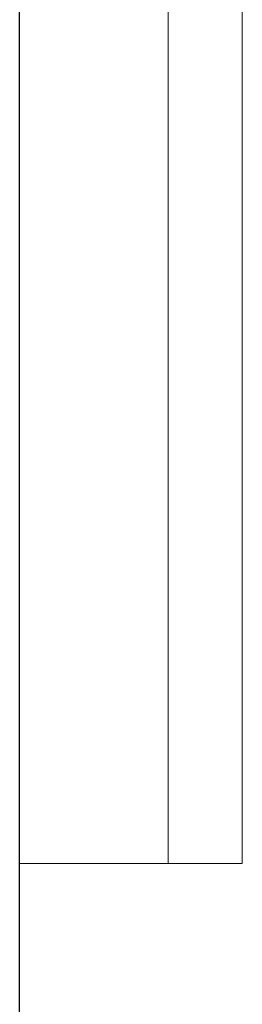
# Model space of a CAD drawing. Header units: metres. Extents: x 391.1 to 427.5, y 12.8 to 28.4.
# Tile 94 of 206: x 403.3571 to 403.3871, y 27.1198 to 27.2522. Entities that reach past the tile are written whole.
import ezdxf

# ---------------------------------------------------------------- set-up
doc = ezdxf.new("R2010")
doc.units = ezdxf.units.M
for name, color, linetype, lineweight in [('A-GENM-____-OTLN', 7, 'Continuous', 18), ('A-WALL-____-MCUT', 7, 'Continuous', 25), ('A-WALL-____-OTLN', 7, 'Continuous', 25)]:
    doc.layers.add(name, color=color, linetype=linetype, lineweight=lineweight)

# ---------------------------------------------------------------- blocks, each defined once
blk = doc.blocks.new('Family - LONDR55-XX_ZZ-ARQ-CAA-M3D-Londres55-152064-03_TEL_P0A')
at = {"layer": 'A-GENM-____-OTLN', "color": 253, "true_color": 0xaaaaaa}
for p, q in [((0.6, 0.03), (0, 0.03)), ((0, 0.03), (0, 0.01)), ((0, 0.03), (0, 0.01)), ((0.6, 0.03), (0, 0.03)), ((0.6, 0.01), (0, 0.01)), ((0, 0.01), (0, 0)), ((0, 0), (0, 0.01)), ((0, 0.01), (0.6, 0.01)), ((0, 0.01), (0.6, 0.01)), ((0, 0.01), (0.6, 0.01)), ((0, 0), (0.6, 0)), ((0.6, 0), (0, 0))]:
    blk.add_line(p, q, dxfattribs=at)
blk = doc.blocks.new('Family - Mirall PA-152065-03_TEL_P0A')
blk.add_blockref('Family - LONDR55-XX_ZZ-ARQ-CAA-M3D-Londres55-152064-03_TEL_P0A', (0, 0))
blk = doc.blocks.new('Family - Evans PA-152341-03_TEL_P0A')
at = {"layer": 'A-WALL-____-MCUT', "color": 253, "true_color": 0xaaaaaa}
blk.add_line((2.08, 0), (4.42866, 0), dxfattribs=at)
at = {"layer": 'A-WALL-____-OTLN', "color": 253, "true_color": 0xaaaaaa}
blk.add_line((0, 0), (4.42866, 0), dxfattribs=at)
at = {"layer": 'A-WALL-____-OTLN', "color": 253, "lineweight": 18, "true_color": 0xaaaaaa}
blk.add_line((0, 0), (4.42866, 0), dxfattribs=at)
blk = doc.blocks.new('LONDR55-XX_ZZ-ARQ-CAA-M3D-Londres55_ifc-1-03_TEL_P0A')
at = {"layer": 'A-GENM-____-OTLN', "color": 253, "lineweight": 18, "true_color": 0xaaaaaa, "rotation": 90}
blk.add_blockref('Family - Mirall PA-152065-03_TEL_P0A', (403.38714, 27.13872), dxfattribs=at)
at = {"layer": 'A-WALL-____-OTLN', "color": 253, "lineweight": 18, "true_color": 0xaaaaaa, "rotation": 90}
blk.add_blockref('Family - Evans PA-152341-03_TEL_P0A', (403.35714, 23.64959), dxfattribs=at)

msp = doc.modelspace()

# ---------------------------------------------------------------- block references
at = {"lineweight": 5}
msp.add_blockref('LONDR55-XX_ZZ-ARQ-CAA-M3D-Londres55_ifc-1-03_TEL_P0A', (0, 0), dxfattribs=at)

doc.saveas('drawing.dxf')
